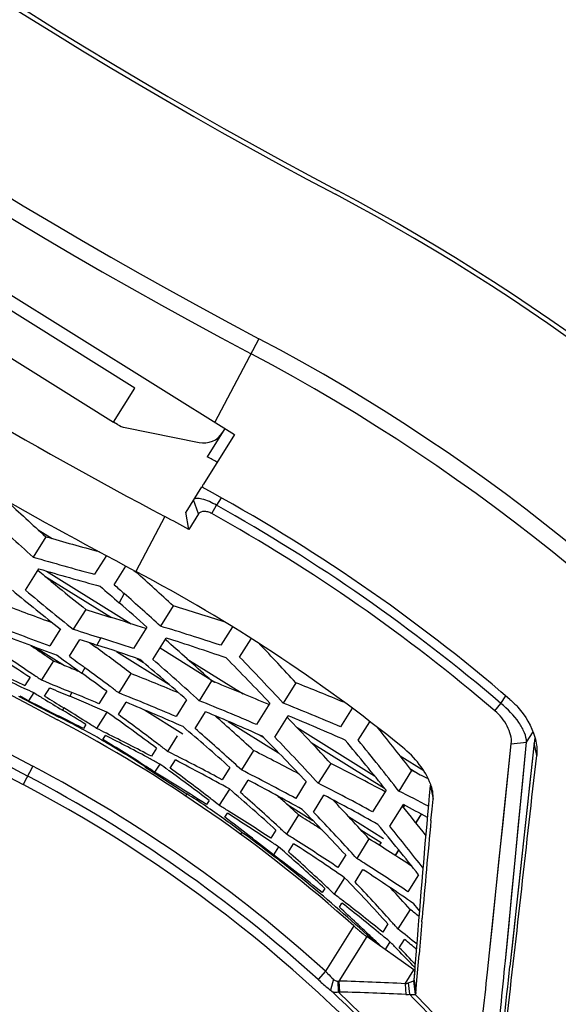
# Model space of a CAD drawing. Header units: millimetres. Extents: x 0 to 420, y 0 to 297.
# Tile 227 of 256: x 340.61 to 345.44, y 169.9 to 178.75. Entities that reach past the tile are written whole.
import ezdxf

# ---------------------------------------------------------------- set-up
doc = ezdxf.new("R2010")
doc.units = ezdxf.units.MM
doc.header["$LTSCALE"] = 23.1
doc.layers.get('0').update_dxf_attribs({"linetype": 'CONTINUOUS'})
doc.layers.add('02___PRT_ALL_AXES', color=7, linetype='CONTINUOUS')
doc.layers.add('06___PRT_ALL_SURFS', color=7, linetype='CONTINUOUS')

msp = doc.modelspace()

# ---------------------------------------------------------------- linework, layer by layer
at = {"color": 7, "linetype": 'Continuous'}
for p, q in [((338.973, 177.2434), (342.5348, 175.0177)), ((342.7562, 175.8792), (342.3588, 175.1277)), ((341.4865, 175.1068), (341.4494, 175.1299)), ((341.5528, 175.0804), (342.2188, 174.9455)), ((342.5348, 175.0177), (342.2565, 174.5722)), ((342.45, 175.0707), (342.2921, 174.818)), ((342.2409, 174.5473), (342.0986, 174.3195)), ((342.2123, 174.3038), (342.1686, 174.4316)), ((342.3321, 174.308), (342.3736, 174.3822)), ((342.415, 174.4485), (342.3736, 174.3822)), ((342.1261, 174.1657), (342.0986, 174.3195)), ((342.2123, 174.3038), (342.1261, 174.1657)), ((341.9113, 174.2815), (341.6504, 173.7879)), ((340.7724, 174.162), (340.8979, 174.0836)), ((340.8411, 174.0999), (340.727, 173.9172)), ((341.3849, 173.9323), (341.279, 173.7628)), ((340.6585, 173.619), (340.7791, 173.8119)), ((340.8488, 173.7913), (341.6071, 173.3175)), ((341.4558, 173.6683), (341.5609, 173.8365)), ((341.633, 173.7974), (341.6482, 173.7838)), ((340.8326, 173.7465), (341.4307, 173.3727)), ((341.5452, 173.589), (341.5009, 173.5053)), ((341.1996, 173.4469), (341.0882, 173.2687)), ((341.9856, 173.4783), (341.8716, 173.2957)), ((340.9717, 173.2709), (340.8773, 173.1199)), ((341.7487, 173.2879), (341.6282, 173.095)), ((342.5171, 173.2909), (342.4131, 173.1245)), ((341.054, 173.0252), (341.1483, 173.1762)), ((341.2356, 173.1475), (341.2692, 173.1227)), ((341.3341, 173.1899), (341.3005, 173.1264)), ((341.8025, 172.9965), (341.9229, 173.1892)), ((342.5825, 173.0182), (342.6858, 173.1835)), ((340.7461, 173.1083), (341.0093, 172.9438)), ((341.2692, 173.1227), (341.2903, 173.1071)), ((341.2692, 173.1227), (341.2878, 173.109)), ((341.4747, 173.0691), (341.9455, 172.7749)), ((341.8672, 173.1), (342.3605, 172.7917)), ((340.9108, 172.9848), (340.8031, 172.8124)), ((340.9364, 173.0374), (340.956, 173.0252)), ((341.6587, 173.0068), (341.7192, 172.969)), ((342.1092, 173.0037), (342.6132, 172.6888)), ((341.1929, 172.9228), (341.1662, 172.8723)), ((340.7, 172.8362), (340.6542, 172.7629)), ((341.6058, 172.8704), (341.4967, 172.6959)), ((342.3306, 172.8037), (342.2194, 172.6259)), ((342.3072, 172.825), (342.3306, 172.8037)), ((342.3306, 172.8037), (342.3606, 172.7917)), ((342.3306, 172.8037), (342.3605, 172.7917)), ((343.0868, 172.7874), (342.9727, 172.6047)), ((340.7322, 172.699), (340.6867, 172.6261)), ((340.8308, 172.6681), (340.8766, 172.7414)), ((341.0751, 172.7001), (341.0569, 172.6657)), ((341.388, 172.7106), (341.3185, 172.5993)), ((340.5946, 172.6675), (340.7712, 172.5727)), ((341.4929, 172.5011), (341.5624, 172.6123)), ((342.1064, 172.6336), (342.0122, 172.483)), ((344.9299, 172.601), (344.9726, 172.6692)), ((340.7712, 172.5727), (340.7728, 172.5752)), ((341.0021, 172.5621), (340.9911, 172.5411)), ((341.3893, 172.5239), (341.2976, 172.3773)), ((341.7267, 172.5436), (342.0731, 172.3271)), ((342.1816, 172.3766), (342.2758, 172.5273)), ((342.8546, 172.6045), (342.7342, 172.4117)), ((343.5924, 172.5586), (343.4884, 172.3922)), ((344.8747, 172.5364), (344.9299, 172.601)), ((340.9621, 172.4863), (340.9585, 172.4796)), ((340.9983, 172.4682), (340.9621, 172.4863)), ((341.2133, 172.4308), (341.1996, 172.4395)), ((342.4802, 172.4408), (342.9325, 172.1581)), ((342.8988, 172.2977), (343.0193, 172.4906)), ((343.6484, 172.2708), (343.7525, 172.4373)), ((341.1614, 172.3745), (341.1773, 172.3662)), ((341.2017, 172.4125), (341.179, 172.3761)), ((343.0981, 172.3858), (343.795, 171.9503)), ((345.1605, 172.2527), (345.2182, 172.3452)), ((341.3413, 172.2742), (341.3486, 172.2698)), ((341.3535, 172.278), (341.3763, 172.3144)), ((342.0225, 172.3107), (341.935, 172.1706)), ((342.7613, 172.3178), (342.7982, 172.2948)), ((341.8353, 172.1998), (341.7896, 172.1266)), ((342.7069, 172.1794), (342.5978, 172.0048)), ((343.2254, 172.2512), (343.884, 171.8397)), ((344.8084, 170.1867), (345.0229, 172.239)), ((344.9697, 170.2876), (345.1605, 172.2527)), ((345.2283, 172.2472), (345.0105, 170.2384)), ((345.0229, 172.239), (345.1605, 172.2527)), ((345.2511, 172.134), (345.2283, 172.2472)), ((341.959, 172.0203), (342.0047, 172.0935)), ((344.0245, 172.1299), (344.2357, 171.9979)), ((340.7248, 172.0376), (340.6379, 171.8734)), ((341.7317, 172.034), (341.7301, 172.0314)), ((341.7301, 172.0314), (342.0923, 171.7997)), ((341.7419, 172.0345), (341.7349, 172.039)), ((341.8643, 172.0574), (341.8188, 171.9847)), ((341.9391, 172.0036), (341.9441, 171.9999)), ((342.4941, 172.0275), (342.4246, 171.9163)), ((343.4004, 172.0627), (343.2888, 171.884)), ((344.127, 171.9988), (344.012, 171.8147)), ((344.1122, 172.0178), (344.2052, 171.9597)), ((342.5889, 171.8019), (342.6585, 171.9132)), ((343.1805, 171.8995), (343.086, 171.7482)), ((342.4904, 171.8328), (342.3987, 171.6861)), ((343.8984, 171.8217), (343.777, 171.6274)), ((344.2972, 171.8619), (344.3199, 171.742)), ((342.3079, 171.7296), (342.2852, 171.6932)), ((342.3263, 171.7426), (342.3211, 171.7466)), ((343.2455, 171.626), (343.3401, 171.7774)), ((344.311, 171.6516), (344.3199, 171.742)), ((343.0075, 171.6952), (343.2411, 171.5492)), ((343.9318, 171.4977), (344.0534, 171.6923)), ((344.0623, 171.6877), (344.0533, 171.6733)), ((344.3012, 171.5498), (344.311, 171.6516)), ((345.1678, 171.6935), (345.1324, 171.3657)), ((342.4494, 171.5786), (342.4722, 171.615)), ((343.111, 171.5995), (343.0031, 171.4267)), ((343.5604, 171.5852), (343.8753, 171.3885)), ((344.2132, 171.6071), (344.163, 171.5275)), ((344.2136, 171.6078), (344.1645, 171.5298)), ((342.9084, 171.464), (342.8625, 171.3904)), ((343.6706, 171.466), (343.8527, 171.3522)), ((343.7439, 171.3857), (343.6338, 171.2095)), ((342.932, 171.313), (342.8863, 171.2399)), ((343.0216, 171.2677), (343.0676, 171.3413)), ((343.8527, 171.3522), (343.8369, 171.3269)), ((344.0104, 171.2854), (343.9776, 171.2334)), ((344.0111, 171.2865), (343.9792, 171.2359)), ((345.1324, 171.3657), (345.0992, 171.0583)), ((343.0022, 171.2514), (343.005, 171.2489)), ((343.5349, 171.24), (343.4648, 171.1278)), ((343.619, 170.997), (343.6892, 171.1094)), ((343.6892, 171.1094), (343.6984, 171.1034)), ((343.5253, 171.0359), (343.4328, 170.8878)), ((344.1903, 171.0622), (344.0946, 170.909)), ((343.3471, 170.9395), (343.3242, 170.9028)), ((343.3654, 170.9517), (343.3618, 170.9551)), ((343.478, 170.7715), (343.501, 170.8083)), ((344.1137, 170.7509), (344.0042, 170.5757)), ((344.2189, 170.6397), (344.2217, 170.6721)), ((343.6087, 170.6021), (343.3542, 170.1947)), ((343.9146, 170.621), (343.868, 170.5465)), ((343.724, 170.5077), (343.4738, 170.1072)), ((344.1478, 170.2081), (343.724, 170.5077)), ((343.7515, 170.5156), (343.741, 170.5256)), ((343.9321, 170.4603), (343.8889, 170.3911)), ((344.0168, 170.4071), (344.0633, 170.4815)), ((345.0365, 170.4767), (345.0106, 170.2389)), ((344.1751, 170.1161), (344.1942, 170.3467)), ((344.9651, 170.2412), (344.9697, 170.2876)), ((343.3542, 170.1947), (343.2873, 170.121)), ((344.0698, 170.0833), (344.1478, 170.2081)), ((344.1509, 170.1163), (344.1578, 170.2074)), ((344.1509, 170.1163), (344.1565, 170.1891)), ((344.1565, 170.1891), (344.1578, 170.2055)), ((343.4245, 170.1235), (343.3981, 170.0247)), ((343.4632, 170.1059), (343.4663, 170.0091)), ((343.4738, 170.1072), (343.4804, 170.0083)), ((344.0698, 170.0833), (344.0745, 169.9863)), ((344.0962, 170.0898), (344.1088, 169.988)), ((344.1448, 170.1079), (344.1586, 169.9859)), ((344.1509, 170.1163), (344.165, 169.9941)), ((344.165, 169.9941), (344.175, 170.1164)), ((344.165, 169.9941), (344.1751, 170.1161))]:
    msp.add_line(p, q, dxfattribs=at)
for points in [[(344.8086, 170.1883), (344.8269, 170.3616), (344.8526, 170.6076), (344.881, 170.8792), (344.9119, 171.1773), (344.9458, 171.5028), (344.9832, 171.8561), (345.0229, 172.239)], [(344.9699, 170.2898), (344.9782, 170.3751), (345.0021, 170.6212), (345.0284, 170.893), (345.0571, 171.1912), (345.0886, 171.5167), (345.1232, 171.8706), (345.1605, 172.2527)], [(345.2283, 172.2472), (345.2071, 172.0531), (345.1869, 171.8683), (345.1678, 171.6935)], [(345.0992, 171.0583), (345.0674, 170.7622), (345.0518, 170.6178), (345.0365, 170.4767)]]:
    msp.add_lwpolyline(points, dxfattribs=at)
for centre, radius, start, end in [((363.731, 215.5434), 43.4015, 217.66557, 242.12976), ((363.731, 215.5434), 44.8686, 217.34067, 242.12976), ((363.731, 215.5434), 45.0218, 217.34067, 242.12976), ((363.731, 215.5434), 47.2342, 234.14897, 242.12976), ((334.6994, 160.6434), 18.742, 22.6096, 62.12976), ((363.731, 215.5434), 48.7412, 233.535, 242.12976), ((363.731, 215.5434), 46.676, 237.01612, 242.12976), ((363.731, 215.5434), 49.2143, 233.57801, 242.12976), ((363.731, 215.5434), 49.3138, 233.57801, 242.12976), ((334.6994, 160.6434), 17.2349, 15.82514, 62.12976), ((334.6994, 160.6434), 17.0817, 15.97084, 62.12976), ((341.5925, 175.2764), 0.2, 238, 258.55605), ((342.2585, 175.1416), 0.2, 258.55605, 328), ((334.6994, 160.6434), 16.08, 61.46698, 61.82401), ((334.6994, 160.6434), 15.8172, 49.31868, 61.50538), ((356.0955, 191.0307), 22.7893, 226.76412, 227.98159), ((334.6994, 160.6434), 15.7368, 49.45093, 60.81338), ((356.0854, 191.0618), 23.0179, 226.75279, 228.14542), ((334.6994, 160.6434), 15.6518, 49.45093, 60.81338), ((334.6994, 160.6434), 15.4275, 61.22369, 62.12976), ((347.4896, 197.1088), 23.9503, 253.88327, 255.07808), ((347.5111, 197.1187), 24.1731, 253.70105, 255.05987), ((355.6725, 191.5543), 23.1807, 229.9945, 230.1942), ((347.6998, 197.0536), 24.2502, 253.41786, 254.77038), ((324.4643, 154.4633), 25.8568, 47.34104, 48.34973), ((334.6994, 160.6434), 14.8692, 51.06183, 62.12976), ((355.6812, 191.5647), 23.1942, 230.19423, 230.69082), ((355.5291, 191.7374), 23.5145, 230.4007, 231.75071), ((355.6765, 191.5981), 23.4262, 230.12799, 231.48388), ((355.6963, 191.5831), 23.218, 230.69086, 231.36383), ((356.4578, 190.789), 22.8568, 228.55745, 229.12779), ((356.5941, 190.6338), 22.7375, 228.25746, 228.55851), ((325.063, 154.9192), 24.9043, 47.55152, 48.56103), ((349.2735, 196.3178), 24.4681, 248.88992, 249.99078), ((325.5899, 155.1182), 24.3155, 48.35226, 49.12909), ((348.7052, 196.648), 24.3849, 252.07331, 252.63777), ((334.5717, 148.8456), 25.7243, 72.17926, 73.24938), ((349.2836, 196.3205), 24.6766, 248.78005, 250.08296), ((334.5573, 151.3811), 23.0414, 71.83577, 72.64294), ((349.4631, 196.2371), 24.717, 248.53488, 249.83453), ((348.7182, 196.6502), 24.595, 251.92712, 252.52871), ((334.638, 149.4696), 24.9, 71.80483, 73.11182), ((354.0907, 193.0781), 24.2702, 235.21458, 236.51392), ((348.8998, 196.5693), 24.6439, 251.6669, 252.03924), ((334.6247, 151.8747), 22.3461, 71.7352, 72.52758), ((326.7938, 155.8355), 23.0068, 47.60029, 48.91147), ((334.5171, 149.9094), 24.4294, 71.02534, 72.35303), ((354.2449, 192.9507), 24.2122, 234.97508, 236.04416), ((354.264, 192.9503), 24.0194, 235.63358, 236.00193), ((328.8448, 156.1893), 21.0025, 52.58421, 53.66009), ((334.521, 152.2145), 21.9833, 70.97994, 72.03743), ((324.1471, 155.4026), 25.7088, 42.54877, 43.6109), ((354.2705, 192.9599), 24.031, 236.00192, 236.2247), ((350.4263, 195.7361), 24.6611, 247.30341, 247.55132), ((355.0897, 192.2402), 23.8533, 233.62264, 234.2877), ((355.2386, 192.1034), 23.7735, 233.36922, 233.78518), ((327.5407, 156.2126), 21.9501, 48.42666, 49.87963), ((327.2151, 156.1637), 22.274, 47.65246, 49.08749), ((325.122, 155.8121), 24.422, 43.44006, 44.76933), ((324.6752, 155.7303), 24.8907, 42.68312, 43.99181), ((351.1331, 195.2613), 24.8442, 243.97412, 245.02568), ((350.9652, 195.3666), 24.8445, 244.42803, 245.47919), ((350.4312, 195.7481), 24.674, 247.55133, 247.88689), ((329.4007, 156.506), 20.1565, 53.50779, 54.28813), ((329.1197, 156.4355), 20.4351, 52.9907, 53.78573), ((354.2584, 192.9706), 24.2362, 236.04404, 236.27739), ((350.4322, 195.7428), 24.8701, 247.22097, 247.899), ((333.8514, 153.2856), 21.0641, 67.12767, 68.39949), ((333.8107, 151.4317), 23.0076, 66.87639, 68.185), ((333.5859, 148.7255), 25.8697, 67.41951, 68.4533), ((351.1437, 195.284), 24.8693, 245.02555, 245.2507), ((353.6106, 193.5246), 24.4858, 238.26767, 238.50214), ((350.605, 195.6462), 24.8851, 246.98748, 247.43769), ((333.7683, 154.7071), 19.42, 67.12133, 67.89847), ((329.1906, 156.5299), 20.317, 52.72037, 52.99018), ((333.9251, 153.6324), 20.5121, 66.78005, 68.33802), ((352.7389, 194.1877), 24.7014, 240.58343, 240.79631), ((352.062, 194.6982), 24.831, 242.73469, 243.44734), ((353.6185, 193.5375), 24.501, 238.50216, 238.97685), ((353.7736, 193.4111), 24.4497, 238.03752, 238.50962), ((333.6663, 154.8787), 19.2614, 66.36199, 67.43685), ((333.8189, 153.8443), 20.3027, 66.00875, 67.57941), ((333.9229, 151.955), 22.2737, 66.697, 68.13114), ((352.2271, 194.5886), 24.8152, 242.51055, 242.99287), ((331.4564, 156.6873), 18.5001, 58.21242, 58.97692), ((331.2883, 156.7046), 18.5962, 57.7935, 58.50971), ((330.3199, 156.8213), 19.2121, 53.17422, 54.81854), ((333.8252, 152.2706), 21.9487, 65.90314, 67.35536), ((333.7008, 149.3786), 25.0084, 66.96003, 68.23803), ((334.6994, 160.6434), 13.3623, 48.18342, 62.12976), ((332.6647, 156.2071), 18.2642, 62.27597, 62.99274), ((332.7786, 156.1107), 18.3065, 62.68549, 63.32021), ((331.3048, 156.7308), 18.5653, 57.43514, 57.74342), ((330.1164, 156.8215), 19.3719, 52.69142, 54.03681), ((328.4451, 156.6802), 21.0624, 47.38078, 48.65355), ((326.4231, 156.4835), 23.0421, 43.18077, 43.95526), ((333.6197, 149.8714), 24.4944, 66.13254, 67.43435), ((332.6535, 156.1858), 18.2882, 61.91769, 62.21976), ((333.1025, 155.687), 18.5937, 63.54494, 63.84831), ((328.9609, 156.8935), 20.3023, 48.19626, 49.76791), ((328.7024, 156.8721), 20.5446, 47.69831, 48.99719), ((324.1063, 156.4573), 25.345, 37.82126, 38.92425), ((331.9573, 156.583), 18.2831, 59.11866, 59.40604), ((331.9618, 156.5905), 18.2744, 57.68169, 59.09214), ((331.8249, 156.6475), 18.3059, 57.22409, 58.6328), ((332.97, 155.7574), 18.5688, 61.68441, 63.08222), ((333.0686, 155.6194), 18.6693, 62.15188, 63.54418), ((327.2551, 156.8791), 21.8913, 43.32472, 44.80791), ((326.9517, 156.8681), 22.1896, 42.58702, 44.05514), ((325.022, 156.7566), 24.1511, 38.59302, 39.97073), ((324.6144, 156.7256), 24.5753, 37.87884, 39.23869), ((330.1863, 156.9138), 19.2563, 52.40155, 52.69034), ((333.304, 154.9587), 19.2547, 63.07913, 63.36828), ((333.2269, 153.4179), 21.0205, 61.93289, 63.19287), ((326.6805, 156.7252), 22.689, 42.53065, 43.18039), ((332.9392, 155.6999), 18.634, 61.38212, 61.68503), ((333.1632, 155.0403), 19.209, 60.95059, 62.59473), ((333.2519, 154.8569), 19.3691, 61.73334, 63.07806), ((334.6994, 160.6434), 12.8892, 47.81932, 62.12976), ((331.8351, 156.6635), 18.287, 56.91075, 57.19779), ((331.0118, 156.9078), 18.6356, 54.10073, 54.38415), ((331.0514, 156.9621), 18.5684, 52.68353, 54.08213), ((330.8843, 156.9908), 18.6691, 52.22195, 53.61503), ((328.8388, 157.0229), 20.3412, 47.43631, 47.69655), ((333.3281, 153.7713), 20.4545, 61.5066, 63.05157), ((333.0777, 151.6291), 22.893, 61.81689, 63.19772), ((332.7647, 149.1612), 25.508, 63.17009, 63.54841), ((334.6994, 160.6434), 12.7897, 47.81932, 62.12976), ((332.3526, 156.3216), 18.3014, 57.13098, 58.85292), ((333.2434, 154.0078), 20.2298, 60.7028, 62.26347), ((329.9898, 157.2428), 19.2129, 47.74771, 49.41038), ((333.2208, 152.139), 22.1638, 61.55702, 62.98282), ((332.9089, 149.7837), 24.6706, 62.55282, 63.25307), ((344.0868, 171.8993), 0.2137, 349.93066, 353.12866), ((330.9318, 157.0524), 18.5913, 51.91792, 52.2008), ((329.7952, 157.2637), 19.3658, 47.27932, 48.65187), ((329.6039, 157.1092), 19.8094, 47.41889, 47.74009), ((333.1549, 152.4851), 21.8159, 60.72144, 62.16858), ((328.2334, 157.3135), 20.9428, 42.21658, 43.52251), ((332.6535, 155.8889), 18.5612, 58.02104, 58.32984), ((329.65, 157.1593), 19.7413, 47.00982, 47.41894), ((328.7303, 157.471), 20.2179, 42.92424, 44.53258), ((326.3653, 157.3338), 22.767, 38.20113, 39.05522), ((332.8894, 150.3358), 24.0985, 61.81602, 62.40201), ((331.4716, 156.9684), 18.2748, 51.34614, 53.07941), ((332.5414, 155.9957), 18.509, 56.1608, 57.55175), ((332.6291, 155.8502), 18.607, 56.6349, 58.02058), ((332.7117, 154.917), 19.6584, 57.78985, 58.06203), ((332.6904, 154.8832), 19.6983, 57.34101, 57.78979), ((328.4854, 157.4752), 20.4477, 42.46085, 43.79262), ((433.7221, 163.008), 89.828, 174.543502, 175.105618), ((329.8925, 157.3698), 19.222, 46.99509, 47.27793), ((327.169, 157.6413), 21.676, 38.25495, 39.79236), ((326.8466, 157.6248), 22.0081, 37.82227, 39.07599), ((334.6994, 160.6434), 13.3835, 47.14714, 53.72527), ((332.522, 155.9665), 18.544, 55.8496, 56.16112), ((332.8337, 155.2086), 19.1427, 57.6105, 57.9108), ((332.7895, 155.1394), 19.2248, 56.26932, 57.60974), ((332.6881, 153.7639), 20.8028, 56.62699, 57.89623), ((330.7079, 157.3075), 18.5898, 48.59733, 48.88532), ((332.7189, 155.3349), 19.0605, 55.4619, 57.116), ((332.0052, 156.6531), 18.1981, 51.53844, 53.27843), ((330.771, 157.3785), 18.4948, 47.15769, 48.58695), ((330.6098, 157.4196), 18.5963, 46.70723, 48.13072), ((328.6526, 157.6292), 20.2203, 42.19202, 42.45882), ((332.8762, 154.2094), 20.1178, 57.38774, 57.67449), ((332.757, 154.3693), 19.9936, 55.27625, 56.82167), ((332.8032, 154.0961), 20.2527, 56.11515, 57.38661), ((329.8045, 157.7734), 19.0829, 42.31844, 44.02675), ((330.6816, 157.4963), 18.4913, 46.40314, 46.69102), ((329.6231, 157.8125), 19.228, 41.87077, 43.29037), ((329.4714, 157.7133), 19.6055, 41.68216, 42.43499), ((332.2986, 156.2435), 18.3964, 52.43446, 52.75405), ((331.2046, 157.3735), 18.1698, 46.84222, 47.50838), ((332.2142, 156.3811), 18.3177, 50.55578, 51.9629), ((332.29, 156.2323), 18.4105, 51.03214, 52.43431), ((333.2687, 156.9511), 17.5513, 51.49647, 51.83693), ((328.5138, 158.0025), 20.2038, 39.06991, 39.3111), ((331.2374, 157.4085), 18.1219, 46.37172, 46.84213), ((329.7477, 157.9249), 19.0601, 41.58488, 41.86907), ((333.3503, 157.129), 17.1558, 50.87506, 51.61017), ((483.9065, 158.6961), 140.1972, 175.112975, 175.233127), ((331.2672, 157.4397), 18.0787, 45.85459, 46.32584), ((332.2121, 156.3785), 18.3209, 50.23, 50.55579), ((333.1076, 159.7911), 15.1987, 44.21973, 44.58604), ((333.0482, 159.8313), 15.2367, 43.16641, 43.95567), ((333.2962, 157.2603), 17.0508, 50.36749, 50.84133), ((333.1209, 159.804), 15.1802, 43.35253, 44.21983), ((157.1676, 188.5453), 188.6875, 354.17385, 354.433139), ((146.9252, 191.8363), 199.2593, 353.493904, 353.777447), ((344.3425, 170.4833), 0.337, 234.72832, 236.69951), ((172.4694, 188.3592), 173.2945, 353.71214, 353.980595), ((343.4519, 170.2408), 0.1354, 274.7756, 279.29159), ((342.7081, 143.5827), 26.5356, 87.05848, 88.34658), ((344.0521, 170.2115), 0.1294, 277.89103, 289.94768), ((334.6994, 160.6434), 12.7936, 40.1164, 47.1623), ((334.6994, 160.6434), 12.8287, 40.15542, 46.89153), ((343.4858, 170.2168), 0.2085, 264.63665, 268.50425), ((342.8035, 143.6759), 26.3411, 87.23438, 88.5275), ((334.6994, 160.6434), 13.2611, 40.96097, 44.80206), ((334.6994, 160.6434), 13.295, 41.07812, 44.64452)]:
    msp.add_arc(centre, radius, start, end, dxfattribs=at)
for points in [[(342.2565, 174.5722), (342.2512, 174.5638), (342.2474, 174.5543), (342.2454, 174.5445)], [(345.2343, 172.2979), (345.2334, 172.2809), (345.2315, 172.2639), (345.2283, 172.2472)], [(345.2343, 172.2981), (345.2409, 172.2749), (345.2461, 172.2513), (345.2493, 172.2275)], [(344.1448, 170.1079), (344.1466, 170.1087), (344.1481, 170.11), (344.1491, 170.1117)], [(344.1491, 170.1117), (344.15, 170.1131), (344.1506, 170.1147), (344.1509, 170.1163)], [(344.0745, 169.9863), (344.0859, 169.9858), (344.0975, 169.9863), (344.1088, 169.988)]]:
    msp.add_open_spline(points, degree=3, dxfattribs=at)
for points, knots in [([(342.3736, 174.3822), (342.3331, 174.4062), (342.2818, 174.4313), (342.2189, 174.4436), (342.1934, 174.4452), (342.1737, 174.4398), (342.1686, 174.4316)], [0, 0, 0, 0, 0.641734, 0.766152, 0.867327, 1, 1, 1, 1]), ([(342.3321, 174.308), (342.3212, 174.3141), (342.2982, 174.3234), (342.2566, 174.3302), (342.2219, 174.3193), (342.2123, 174.3038)], [0, 0, 0, 0, 0.29407, 0.571107, 1, 1, 1, 1]), ([(345.0099, 172.6383), (345.0347, 172.617), (345.1323, 172.5212), (345.2056, 172.3981), (345.2343, 172.2981)], [0, 0, 0, 0, 0.239487, 1, 1, 1, 1]), ([(345.0229, 172.239), (345.0285, 172.2924), (344.9931, 172.4082), (344.9202, 172.4975), (344.8747, 172.5364)], [0, 0, 0, 0, 0.472886, 1, 1, 1, 1]), ([(345.1605, 172.2527), (345.1598, 172.2814), (345.1424, 172.3448), (345.0721, 172.469), (344.9913, 172.5524), (344.9299, 172.601)], [0, 0, 0, 0, 0.201737, 0.4501, 1, 1, 1, 1]), ([(344.2987, 171.8739), (344.2752, 171.9389), (344.2008, 172.0622), (344.1007, 172.1636), (344.0445, 172.209)], [0, 0, 0, 0, 0.488587, 1, 1, 1, 1]), ([(345.2493, 172.2275), (345.2504, 172.2194), (345.2538, 172.1884), (345.2537, 172.157), (345.2511, 172.134)], [0, 0, 0, 0, 0.260435, 1, 1, 1, 1]), ([(344.9231, 169.2549), (344.9423, 169.4162), (345.0547, 170.3755), (345.1599, 171.3357), (345.2511, 172.134)], [0, 0, 0, 0, 0.168141, 1, 1, 1, 1]), ([(344.1578, 170.2055), (344.1648, 170.2968), (344.2077, 170.8492), (344.2538, 171.4014), (344.2972, 171.8619)], [0, 0, 0, 0, 0.165326, 1, 1, 1, 1]), ([(344.3178, 171.8006), (344.3169, 171.8065), (344.3124, 171.8314), (344.3052, 171.8558), (344.2987, 171.8739)], [0, 0, 0, 0, 0.236273, 1, 1, 1, 1]), ([(344.3199, 171.742), (344.3203, 171.7466), (344.3215, 171.7661), (344.32, 171.7858), (344.3178, 171.8006)], [0, 0, 0, 0, 0.234393, 1, 1, 1, 1]), ([(343.6087, 170.6021), (343.6191, 170.5929), (343.6564, 170.5602), (343.6948, 170.5284), (343.724, 170.5077)], [0, 0, 0, 0, 0.279023, 1, 1, 1, 1]), ([(343.3542, 170.1947), (343.3602, 170.1882), (343.383, 170.164), (343.4066, 170.1403), (343.4245, 170.1235)], [0, 0, 0, 0, 0.264186, 1, 1, 1, 1]), ([(343.2873, 170.121), (343.2969, 170.1123), (343.3333, 170.0797), (343.3703, 170.0477), (343.3981, 170.0247)], [0, 0, 0, 0, 0.263442, 1, 1, 1, 1]), ([(343.4245, 170.1235), (343.4277, 170.1204), (343.4385, 170.111), (343.4533, 170.1051), (343.4632, 170.1059)], [0, 0, 0, 0, 0.312638, 1, 1, 1, 1]), ([(344.0962, 170.0898), (344.1023, 170.092), (344.1185, 170.098), (344.1349, 170.1036), (344.1448, 170.1079)], [0, 0, 0, 0, 0.373743, 1, 1, 1, 1]), ([(343.3981, 170.0247), (343.4085, 170.0171), (343.4305, 170.0053), (343.4556, 170.0064), (343.4663, 170.0091)], [0, 0, 0, 0, 0.53705, 1, 1, 1, 1]), ([(344.1088, 169.988), (344.115, 169.9876), (344.1316, 169.9869), (344.1482, 169.9857), (344.1586, 169.9859)], [0, 0, 0, 0, 0.376543, 1, 1, 1, 1]), ([(344.1586, 169.9859), (344.1611, 169.9864), (344.1644, 169.9894), (344.165, 169.993), (344.165, 169.9941)], [0, 0, 0, 0, 0.712391, 1, 1, 1, 1])]:
    msp.add_open_spline(points, degree=3, knots=knots, dxfattribs=at)
at = {"layer": '02___PRT_ALL_AXES', "color": 7, "linetype": 'Continuous'}
for p, q in [((341.6402, 175.4352), (339.7405, 176.6223)), ((339.5498, 176.317), (341.4494, 175.1299)), ((341.4494, 175.1299), (341.6402, 175.4352)), ((342.0923, 171.7997), (342.1092, 171.7889)), ((342.1093, 171.7891), (342.0971, 171.7696)), ((342.6009, 171.4436), (342.5899, 171.4259)), ((342.5975, 171.4485), (342.6022, 171.4449)), ((342.6019, 171.4452), (342.6179, 171.433)), ((342.6022, 171.4449), (342.6179, 171.433))]:
    msp.add_line(p, q, dxfattribs=at)
for centre, radius, start, end in [((363.731, 215.5434), 43.3615, 217.64757, 242.12976), ((334.6994, 160.6434), 18.702, 22.50221, 62.12976), ((338.1046, 165.5244), 7.4351, 55.85793, 57.41422), ((338.0997, 165.5173), 7.4437, 54.33626, 55.85761), ((338.0905, 165.5045), 7.4595, 52.82937, 54.33615)]:
    msp.add_arc(centre, radius, start, end, dxfattribs=at)
at = {"layer": '06___PRT_ALL_SURFS', "color": 7, "linetype": 'Continuous'}
for centre, radius, start, end in [((363.731, 215.5434), 49.4, 231.53448, 242.12976), ((334.6994, 160.6434), 12.7035, 39.73182, 62.12976)]:
    msp.add_arc(centre, radius, start, end, dxfattribs=at)

doc.saveas('drawing.dxf')
